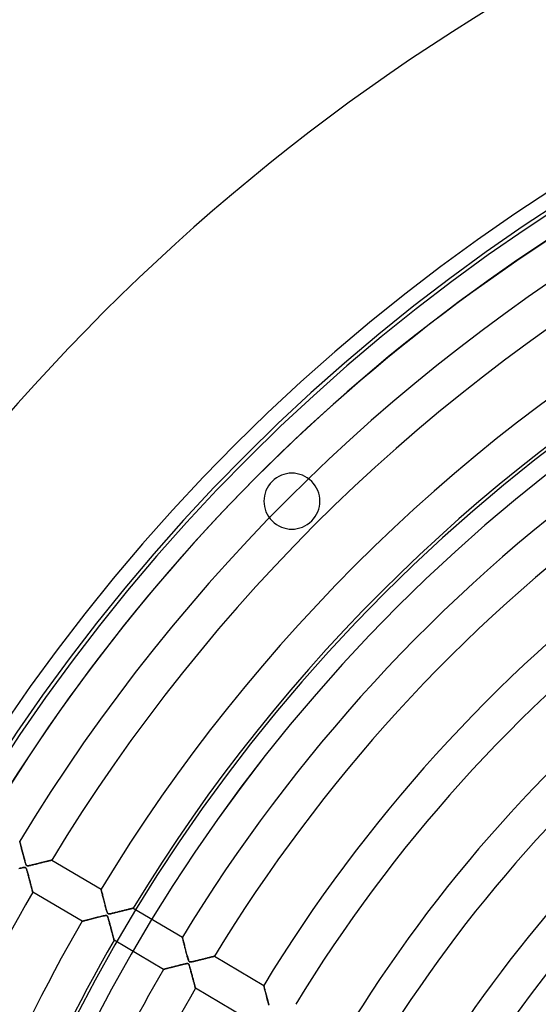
# Model space of a CAD drawing. Header units: millimetres. Extents: x -625 to 625, y -625 to 625.
# Tile 24 of 59: x -416 to -277, y 208 to 472. Entities that reach past the tile are written whole.
import ezdxf

# ---------------------------------------------------------------- set-up
doc = ezdxf.new("R2010")
doc.units = ezdxf.units.MM
doc.layers.add('HIDDEN', color=7, linetype='Continuous')
doc.layers.add('THICK', color=7, linetype='Continuous')

msp = doc.modelspace()

# ---------------------------------------------------------------- linework, layer by layer
at = {"layer": 'HIDDEN'}
for p, q in [((-348.25, 348.25), (-348.25, 348.25)), ((-337.64, 337.64), (-337.64, 337.64)), ((-387.88, 309.73), (-388.08, 309.48)), ((-415.89, 251.76), (-415.9, 251.77)), ((-415.9, 251.77), (-415.89, 251.75)), ((-415.88, 251.72), (-415.89, 251.76)), ((-415.89, 251.75), (-415.88, 251.7)), ((-415.87, 251.66), (-415.88, 251.72)), ((-415.88, 251.7), (-415.86, 251.62)), ((-415.85, 251.58), (-415.87, 251.66)), ((-415.86, 251.62), (-415.83, 251.5)), ((-415.82, 251.47), (-415.85, 251.58)), ((-415.83, 251.5), (-415.79, 251.36)), ((-415.79, 251.35), (-415.82, 251.47)), ((-415.79, 251.36), (-415.75, 251.19)), ((-415.75, 251.21), (-415.79, 251.35)), ((-415.71, 251.05), (-415.75, 251.21)), ((-415.75, 251.19), (-415.7, 250.99)), ((-415.67, 250.86), (-415.71, 251.05)), ((-415.7, 250.99), (-415.64, 250.78)), ((-415.62, 250.67), (-415.67, 250.86)), ((-415.64, 250.78), (-415.58, 250.54)), ((-415.56, 250.45), (-415.62, 250.67)), ((-415.58, 250.54), (-415.52, 250.29)), ((-415.5, 250.21), (-415.56, 250.45)), ((-415.52, 250.29), (-415.45, 250.02)), ((-415.44, 249.96), (-415.5, 250.21)), ((-415.45, 250.02), (-415.38, 249.74)), ((-415.37, 249.69), (-415.44, 249.96)), ((-415.38, 249.74), (-415.3, 249.44)), ((-415.3, 249.41), (-415.37, 249.69)), ((-415.3, 249.44), (-415.23, 249.14)), ((-415.22, 249.12), (-415.3, 249.41)), ((-415.23, 249.14), (-415.15, 248.83)), ((-415.14, 248.81), (-415.22, 249.12)), ((-415.15, 248.83), (-415.07, 248.51)), ((-415.06, 248.49), (-415.14, 248.81)), ((-415.07, 248.51), (-414.98, 248.19)), ((-414.98, 248.16), (-415.06, 248.49)), ((-414.98, 248.19), (-414.9, 247.87)), ((-414.89, 247.82), (-414.98, 248.16)), ((-414.9, 247.87), (-414.82, 247.55)), ((-414.8, 247.48), (-414.89, 247.82)), ((-414.82, 247.55), (-414.73, 247.23)), ((-414.71, 247.14), (-414.8, 247.48)), ((-414.73, 247.23), (-414.65, 246.91)), ((-414.62, 246.82), (-414.71, 247.14)), ((-414.65, 246.91), (-414.56, 246.6)), ((-414.54, 246.53), (-414.62, 246.82)), ((-414.56, 246.6), (-414.48, 246.3)), ((-414.47, 246.26), (-414.54, 246.53)), ((-414.48, 246.3), (-414.4, 246.03)), ((-414.4, 246.02), (-414.47, 246.26)), ((-414.4, 246.03), (-414.33, 245.8)), ((-414.34, 245.82), (-414.4, 246.02)), ((-414.28, 245.65), (-414.34, 245.82)), ((-414.33, 245.8), (-414.26, 245.61)), ((-414.22, 245.51), (-414.28, 245.65)), ((-414.26, 245.61), (-414.2, 245.46)), ((-411.65, 245.6), (-411.88, 245.54)), ((-411.8, 245.56), (-411.52, 245.63)), ((-411.41, 245.66), (-411.65, 245.6)), ((-411.52, 245.63), (-411.22, 245.71)), ((-411.18, 245.72), (-411.41, 245.66)), ((-411.22, 245.71), (-410.93, 245.78)), ((-410.95, 245.77), (-411.18, 245.72)), ((-410.72, 245.83), (-410.95, 245.77)), ((-410.93, 245.78), (-410.64, 245.85)), ((-410.5, 245.89), (-410.72, 245.83)), ((-410.64, 245.85), (-410.36, 245.92)), ((-410.28, 245.94), (-410.5, 245.89)), ((-410.36, 245.92), (-410.1, 245.99)), ((-410.06, 246), (-410.28, 245.94)), ((-410.1, 245.99), (-409.84, 246.05)), ((-409.85, 246.05), (-410.06, 246)), ((-409.64, 246.1), (-409.85, 246.05)), ((-409.84, 246.05), (-409.59, 246.12)), ((-409.44, 246.15), (-409.64, 246.1)), ((-409.59, 246.12), (-409.35, 246.18)), ((-409.24, 246.2), (-409.44, 246.15)), ((-409.35, 246.18), (-409.12, 246.23)), ((-409.05, 246.25), (-409.24, 246.2)), ((-409.12, 246.23), (-408.9, 246.29)), ((-408.86, 246.3), (-409.05, 246.25)), ((-408.9, 246.29), (-408.69, 246.34)), ((-408.69, 246.34), (-408.86, 246.3)), ((-408.51, 246.39), (-408.69, 246.34)), ((-408.69, 246.34), (-408.49, 246.39)), ((-408.35, 246.43), (-408.51, 246.39)), ((-408.49, 246.39), (-408.31, 246.44)), ((-408.2, 246.46), (-408.35, 246.43)), ((-408.31, 246.44), (-408.13, 246.48)), ((-408.05, 246.5), (-408.2, 246.46)), ((-408.13, 246.48), (-407.97, 246.52)), ((-407.92, 246.53), (-408.05, 246.5)), ((-407.97, 246.52), (-407.82, 246.56)), ((-407.8, 246.57), (-407.92, 246.53)), ((-407.82, 246.56), (-407.69, 246.59)), ((-407.68, 246.59), (-407.8, 246.57)), ((-407.69, 246.59), (-407.58, 246.62)), ((-407.59, 246.62), (-407.68, 246.59)), ((-407.5, 246.64), (-407.59, 246.62)), ((-407.58, 246.62), (-407.48, 246.64)), ((-407.43, 246.66), (-407.5, 246.64)), ((-407.48, 246.64), (-407.41, 246.66)), ((-407.38, 246.67), (-407.43, 246.66)), ((-407.41, 246.66), (-407.35, 246.68)), ((-407.34, 246.68), (-407.38, 246.67)), ((-407.35, 246.68), (-407.32, 246.69)), ((-407.31, 246.69), (-407.34, 246.68)), ((-407.32, 246.69), (-407.3, 246.69)), ((-407.3, 246.69), (-407.31, 246.69)), ((-407.3, 246.69), (-394.1, 238.88)), ((-416.12, 244.41), (-415.81, 244.49)), ((-415.74, 244.5), (-416.04, 244.43)), ((-415.81, 244.49), (-415.51, 244.56)), ((-415.47, 244.56), (-415.74, 244.5)), ((-415.51, 244.56), (-415.24, 244.62)), ((-415.23, 244.62), (-415.47, 244.56)), ((-415.24, 244.62), (-415, 244.67)), ((-415.02, 244.66), (-415.23, 244.62)), ((-414.85, 244.69), (-415.02, 244.66)), ((-415, 244.67), (-414.8, 244.7)), ((-414.7, 244.71), (-414.85, 244.69)), ((-414.8, 244.7), (-414.64, 244.72)), ((-414.58, 244.72), (-414.7, 244.71)), ((-414.64, 244.72), (-414.52, 244.72)), ((-414.48, 244.71), (-414.58, 244.72)), ((-414.52, 244.72), (-414.42, 244.7)), ((-414.39, 244.7), (-414.48, 244.71)), ((-414.42, 244.7), (-414.34, 244.67)), ((-414.32, 244.66), (-414.39, 244.7)), ((-414.34, 244.67), (-414.27, 244.62)), ((-414.26, 244.61), (-414.32, 244.66)), ((-414.27, 244.62), (-414.21, 244.56)), ((-414.2, 244.54), (-414.26, 244.61)), ((-414.17, 245.4), (-414.22, 245.51)), ((-414.21, 244.56), (-414.16, 244.47)), ((-414.2, 245.46), (-414.14, 245.35)), ((-414.15, 244.45), (-414.2, 244.54)), ((-414.12, 245.32), (-414.17, 245.4)), ((-414.16, 244.47), (-414.1, 244.35)), ((-414.1, 244.34), (-414.15, 244.45)), ((-414.14, 245.35), (-414.08, 245.27)), ((-414.06, 245.25), (-414.12, 245.32)), ((-414.1, 244.35), (-414.05, 244.22)), ((-414.05, 244.22), (-414.1, 244.34)), ((-414.08, 245.27), (-414.02, 245.22)), ((-414, 245.21), (-414.06, 245.25)), ((-414.05, 244.22), (-414.01, 244.08)), ((-414.01, 244.08), (-414.05, 244.22)), ((-414.02, 245.22), (-413.94, 245.18)), ((-414.01, 244.08), (-413.96, 243.93)), ((-413.96, 243.92), (-414.01, 244.08)), ((-413.93, 245.18), (-414, 245.21)), ((-413.96, 243.93), (-413.9, 243.75)), ((-413.9, 243.74), (-413.96, 243.92)), ((-413.94, 245.18), (-413.86, 245.16)), ((-413.84, 245.16), (-413.93, 245.18)), ((-413.9, 243.75), (-413.85, 243.55)), ((-413.85, 243.55), (-413.9, 243.74)), ((-413.86, 245.16), (-413.75, 245.16)), ((-413.85, 243.55), (-413.78, 243.32)), ((-413.79, 243.34), (-413.85, 243.55)), ((-413.73, 245.16), (-413.84, 245.16)), ((-413.73, 243.11), (-413.79, 243.34)), ((-413.78, 243.32), (-413.72, 243.09)), ((-413.75, 245.16), (-413.62, 245.17)), ((-413.61, 245.17), (-413.73, 245.16)), ((-413.66, 242.88), (-413.73, 243.11)), ((-413.72, 243.09), (-413.65, 242.83)), ((-413.62, 245.17), (-413.48, 245.18)), ((-413.48, 245.18), (-413.61, 245.17)), ((-413.34, 245.21), (-413.48, 245.18)), ((-413.48, 245.18), (-413.34, 245.21)), ((-413.17, 245.24), (-413.34, 245.21)), ((-413.34, 245.21), (-413.18, 245.24)), ((-413.18, 245.24), (-413, 245.28)), ((-412.99, 245.28), (-413.17, 245.24)), ((-413, 245.28), (-412.79, 245.33)), ((-412.79, 245.33), (-412.99, 245.28)), ((-412.58, 245.38), (-412.79, 245.33)), ((-412.79, 245.33), (-412.57, 245.38)), ((-412.36, 245.43), (-412.58, 245.38)), ((-412.57, 245.38), (-412.33, 245.44)), ((-412.12, 245.49), (-412.36, 245.43)), ((-412.33, 245.44), (-412.07, 245.5)), ((-411.88, 245.54), (-412.12, 245.49)), ((-412.07, 245.5), (-411.8, 245.56)), ((-413.6, 242.64), (-413.66, 242.88)), ((-413.65, 242.83), (-413.58, 242.56)), ((-413.53, 242.41), (-413.6, 242.64)), ((-413.58, 242.56), (-413.5, 242.28)), ((-413.47, 242.18), (-413.53, 242.41)), ((-413.5, 242.28), (-413.42, 241.99)), ((-413.41, 241.94), (-413.47, 242.18)), ((-413.42, 241.99), (-413.35, 241.69)), ((-413.35, 241.71), (-413.41, 241.94)), ((-413.29, 241.49), (-413.35, 241.71)), ((-413.35, 241.69), (-413.27, 241.41)), ((-413.23, 241.27), (-413.29, 241.49)), ((-413.27, 241.41), (-413.2, 241.13)), ((-413.17, 241.05), (-413.23, 241.27)), ((-413.2, 241.13), (-413.13, 240.86)), ((-413.12, 240.83), (-413.17, 241.05)), ((-413.13, 240.86), (-413.06, 240.6)), ((-413.06, 240.62), (-413.12, 240.83)), ((-413.01, 240.41), (-413.06, 240.62)), ((-413.06, 240.6), (-412.99, 240.36)), ((-412.96, 240.21), (-413.01, 240.41)), ((-412.99, 240.36), (-412.93, 240.12)), ((-412.9, 240.01), (-412.96, 240.21)), ((-412.93, 240.12), (-412.87, 239.89)), ((-412.85, 239.82), (-412.9, 240.01)), ((-412.87, 239.89), (-412.81, 239.67)), ((-412.8, 239.64), (-412.85, 239.82)), ((-412.81, 239.67), (-412.76, 239.46)), ((-412.76, 239.46), (-412.8, 239.64)), ((-412.76, 239.46), (-412.71, 239.27)), ((-412.71, 239.29), (-412.76, 239.46)), ((-412.67, 239.12), (-412.71, 239.29)), ((-412.71, 239.27), (-412.66, 239.08)), ((-412.63, 238.97), (-412.67, 239.12)), ((-412.66, 239.08), (-412.61, 238.91)), ((-412.59, 238.83), (-412.63, 238.97)), ((-412.61, 238.91), (-412.57, 238.74)), ((-412.56, 238.69), (-412.59, 238.83)), ((-412.57, 238.74), (-412.53, 238.6)), ((-412.52, 238.57), (-412.56, 238.69)), ((-412.53, 238.6), (-412.5, 238.47)), ((-412.49, 238.46), (-412.52, 238.57)), ((-412.5, 238.47), (-412.47, 238.35)), ((-412.47, 238.36), (-412.49, 238.46)), ((-412.45, 238.28), (-412.47, 238.36)), ((-412.47, 238.35), (-412.44, 238.26)), ((-412.43, 238.21), (-412.45, 238.28)), ((-412.44, 238.26), (-412.42, 238.18)), ((-412.41, 238.15), (-412.43, 238.21)), ((-412.42, 238.18), (-412.41, 238.13)), ((-412.4, 238.11), (-412.41, 238.15)), ((-412.41, 238.13), (-412.4, 238.09)), ((-412.4, 238.09), (-412.4, 238.11)), ((-412.4, 238.09), (-412.4, 238.08)), ((-412.4, 238.08), (-412.4, 238.09)), ((-399.19, 230.27), (-412.4, 238.08)), ((-394.09, 238.86), (-394.1, 238.88)), ((-394.1, 238.88), (-394.09, 238.86)), ((-394.08, 238.81), (-394.09, 238.86)), ((-394.09, 238.86), (-394.08, 238.8)), ((-394.06, 238.72), (-394.08, 238.81)), ((-394.08, 238.8), (-394.05, 238.71)), ((-394.03, 238.61), (-394.06, 238.72)), ((-394.05, 238.71), (-394.02, 238.59)), ((-393.99, 238.47), (-394.03, 238.61)), ((-394.02, 238.59), (-393.98, 238.43)), ((-393.95, 238.3), (-393.99, 238.47)), ((-393.98, 238.43), (-393.93, 238.24)), ((-393.9, 238.12), (-393.95, 238.3)), ((-393.93, 238.24), (-393.88, 238.02)), ((-393.85, 237.91), (-393.9, 238.12)), ((-393.88, 238.02), (-393.82, 237.78)), ((-393.8, 237.69), (-393.85, 237.91)), ((-393.82, 237.78), (-393.75, 237.52)), ((-393.74, 237.45), (-393.8, 237.69)), ((-393.75, 237.52), (-393.68, 237.23)), ((-393.67, 237.2), (-393.74, 237.45)), ((-393.68, 237.23), (-393.6, 236.93)), ((-393.6, 236.92), (-393.67, 237.2)), ((-393.6, 236.93), (-393.52, 236.61)), ((-393.53, 236.63), (-393.6, 236.92)), ((-393.45, 236.33), (-393.53, 236.63)), ((-393.52, 236.61), (-393.44, 236.28)), ((-393.37, 236.01), (-393.45, 236.33)), ((-393.44, 236.28), (-393.35, 235.93)), ((-393.28, 235.68), (-393.37, 236.01)), ((-393.35, 235.93), (-393.26, 235.58)), ((-393.2, 235.35), (-393.28, 235.68)), ((-393.26, 235.58), (-393.17, 235.23)), ((-393.11, 235.02), (-393.2, 235.35)), ((-393.17, 235.23), (-393.07, 234.87)), ((-393.03, 234.71), (-393.11, 235.02)), ((-393.07, 234.87), (-392.98, 234.52)), ((-392.95, 234.41), (-393.03, 234.71)), ((-392.98, 234.52), (-392.89, 234.16)), ((-392.88, 234.13), (-392.95, 234.41)), ((-392.89, 234.16), (-392.79, 233.81)), ((-392.81, 233.86), (-392.88, 234.13)), ((-392.74, 233.61), (-392.81, 233.86)), ((-392.79, 233.81), (-392.7, 233.47)), ((-392.68, 233.39), (-392.74, 233.61)), ((-392.7, 233.47), (-392.61, 233.16)), ((-392.62, 233.19), (-392.68, 233.39)), ((-392.57, 233.02), (-392.62, 233.19)), ((-392.61, 233.16), (-392.53, 232.9)), ((-392.52, 232.86), (-392.57, 233.02)), ((-392.53, 232.9), (-392.45, 232.69)), ((-392.46, 232.71), (-392.52, 232.86)), ((-392.41, 232.59), (-392.46, 232.71)), ((-392.45, 232.69), (-392.39, 232.55)), ((-392.36, 232.48), (-392.41, 232.59)), ((-392.39, 232.55), (-392.34, 232.46)), ((-392.31, 232.41), (-392.36, 232.48)), ((-392.34, 232.46), (-392.3, 232.39)), ((-392.25, 232.35), (-392.31, 232.41)), ((-392.3, 232.39), (-392.24, 232.34)), ((-391.37, 232.35), (-391.21, 232.39)), ((-391.09, 232.41), (-391.31, 232.37)), ((-391.21, 232.39), (-391.04, 232.42)), ((-390.85, 232.47), (-391.09, 232.41)), ((-391.04, 232.42), (-390.85, 232.47)), ((-390.59, 232.53), (-390.85, 232.47)), ((-390.85, 232.47), (-390.65, 232.51)), ((-390.65, 232.51), (-390.44, 232.57)), ((-390.32, 232.6), (-390.59, 232.53)), ((-390.44, 232.57), (-390.21, 232.62)), ((-390.05, 232.66), (-390.32, 232.6)), ((-390.21, 232.62), (-389.98, 232.68)), ((-389.78, 232.73), (-390.05, 232.66)), ((-389.98, 232.68), (-389.73, 232.74)), ((-389.51, 232.79), (-389.78, 232.73)), ((-389.73, 232.74), (-389.48, 232.8)), ((-389.25, 232.86), (-389.51, 232.79)), ((-389.48, 232.8), (-389.23, 232.87)), ((-388.99, 232.92), (-389.25, 232.86)), ((-389.23, 232.87), (-388.98, 232.93)), ((-388.73, 232.99), (-388.99, 232.92)), ((-388.98, 232.93), (-388.73, 232.99)), ((-388.48, 233.05), (-388.73, 232.99)), ((-388.73, 232.99), (-388.49, 233.05)), ((-388.49, 233.05), (-388.26, 233.11)), ((-388.24, 233.11), (-388.48, 233.05)), ((-388.26, 233.11), (-388.03, 233.16)), ((-388, 233.17), (-388.24, 233.11)), ((-388.03, 233.16), (-387.82, 233.22)), ((-387.77, 233.23), (-388, 233.17)), ((-387.82, 233.22), (-387.6, 233.27)), ((-387.54, 233.29), (-387.77, 233.23)), ((-387.6, 233.27), (-387.4, 233.32)), ((-387.32, 233.34), (-387.54, 233.29)), ((-387.4, 233.32), (-387.2, 233.37)), ((-387.11, 233.39), (-387.32, 233.34)), ((-387.2, 233.37), (-387.02, 233.42)), ((-386.91, 233.44), (-387.11, 233.39)), ((-387.02, 233.42), (-386.84, 233.46)), ((-386.72, 233.49), (-386.91, 233.44)), ((-386.84, 233.46), (-386.66, 233.51)), ((-386.54, 233.54), (-386.72, 233.49)), ((-386.66, 233.51), (-386.5, 233.55)), ((-386.37, 233.58), (-386.54, 233.54)), ((-386.5, 233.55), (-386.34, 233.59)), ((-386.22, 233.62), (-386.37, 233.58)), ((-386.34, 233.59), (-386.2, 233.62)), ((-386.07, 233.65), (-386.22, 233.62)), ((-386.2, 233.62), (-386.06, 233.66)), ((-385.94, 233.69), (-386.07, 233.65)), ((-386.06, 233.66), (-385.94, 233.69)), ((-385.94, 233.69), (-385.83, 233.72)), ((-385.83, 233.71), (-385.94, 233.69)), ((-385.73, 233.74), (-385.83, 233.71)), ((-385.83, 233.72), (-385.73, 233.74)), ((-385.65, 233.76), (-385.73, 233.74)), ((-385.73, 233.74), (-385.65, 233.76)), ((-385.59, 233.78), (-385.65, 233.76)), ((-385.65, 233.76), (-385.59, 233.77)), ((-385.54, 233.79), (-385.59, 233.78)), ((-385.59, 233.77), (-385.54, 233.79)), ((-385.51, 233.79), (-385.54, 233.79)), ((-385.54, 233.79), (-385.51, 233.79)), ((-385.51, 233.8), (-385.51, 233.79)), ((-385.51, 233.8), (-372.3, 225.98)), ((-385.51, 233.79), (-385.51, 233.8)), ((-399.19, 230.27), (-399.17, 230.27)), ((-399.17, 230.27), (-399.19, 230.27)), ((-399.17, 230.27), (-399.11, 230.29)), ((-399.12, 230.29), (-399.17, 230.27)), ((-399.03, 230.31), (-399.12, 230.29)), ((-399.11, 230.29), (-399.02, 230.31)), ((-398.92, 230.34), (-399.03, 230.31)), ((-399.02, 230.31), (-398.9, 230.34)), ((-398.78, 230.38), (-398.92, 230.34)), ((-398.9, 230.34), (-398.74, 230.39)), ((-398.61, 230.42), (-398.78, 230.38)), ((-398.74, 230.39), (-398.55, 230.44)), ((-398.43, 230.47), (-398.61, 230.42)), ((-398.55, 230.44), (-398.33, 230.49)), ((-398.23, 230.52), (-398.43, 230.47)), ((-398.33, 230.49), (-398.09, 230.55)), ((-398, 230.58), (-398.23, 230.52)), ((-398.09, 230.55), (-397.83, 230.62)), ((-397.76, 230.64), (-398, 230.58)), ((-397.83, 230.62), (-397.54, 230.7)), ((-397.51, 230.71), (-397.76, 230.64)), ((-397.54, 230.7), (-397.24, 230.78)), ((-397.24, 230.78), (-397.51, 230.71)), ((-397.24, 230.78), (-396.92, 230.86)), ((-396.95, 230.85), (-397.24, 230.78)), ((-396.64, 230.93), (-396.95, 230.85)), ((-396.92, 230.86), (-396.59, 230.94)), ((-396.32, 231.01), (-396.64, 230.93)), ((-396.59, 230.94), (-396.25, 231.03)), ((-395.99, 231.1), (-396.32, 231.01)), ((-396.25, 231.03), (-395.9, 231.12)), ((-395.66, 231.18), (-395.99, 231.1)), ((-395.9, 231.12), (-395.54, 231.21)), ((-395.34, 231.26), (-395.66, 231.18)), ((-395.54, 231.21), (-395.19, 231.3)), ((-395.02, 231.34), (-395.34, 231.26)), ((-395.19, 231.3), (-394.83, 231.39)), ((-394.72, 231.42), (-395.02, 231.34)), ((-394.83, 231.39), (-394.47, 231.48)), ((-394.44, 231.49), (-394.72, 231.42)), ((-394.47, 231.48), (-394.12, 231.57)), ((-394.17, 231.56), (-394.44, 231.49)), ((-393.92, 231.62), (-394.17, 231.56)), ((-394.12, 231.57), (-393.78, 231.65)), ((-393.69, 231.67), (-393.92, 231.62)), ((-393.78, 231.65), (-393.46, 231.72)), ((-393.49, 231.71), (-393.69, 231.67)), ((-393.32, 231.75), (-393.49, 231.71)), ((-393.46, 231.72), (-393.19, 231.78)), ((-393.15, 231.78), (-393.32, 231.75)), ((-393.19, 231.78), (-392.97, 231.81)), ((-393, 231.81), (-393.15, 231.78)), ((-392.86, 231.82), (-393, 231.81)), ((-392.97, 231.81), (-392.82, 231.83)), ((-392.75, 231.83), (-392.86, 231.82)), ((-392.82, 231.83), (-392.71, 231.83)), ((-392.65, 231.82), (-392.75, 231.83)), ((-392.71, 231.83), (-392.64, 231.81)), ((-392.58, 231.8), (-392.65, 231.82)), ((-392.64, 231.81), (-392.57, 231.79)), ((-392.51, 231.77), (-392.58, 231.8)), ((-392.57, 231.79), (-392.51, 231.76)), ((-392.46, 231.72), (-392.51, 231.77)), ((-392.51, 231.76), (-392.46, 231.72)), ((-392.46, 231.72), (-392.41, 231.66)), ((-392.41, 231.66), (-392.46, 231.72)), ((-392.41, 231.66), (-392.37, 231.59)), ((-392.36, 231.57), (-392.41, 231.66)), ((-392.37, 231.59), (-392.32, 231.5)), ((-392.31, 231.46), (-392.36, 231.57)), ((-392.32, 231.5), (-392.28, 231.39)), ((-392.25, 231.32), (-392.31, 231.46)), ((-392.28, 231.39), (-392.24, 231.28)), ((-392.19, 232.31), (-392.25, 232.35)), ((-392.2, 231.16), (-392.25, 231.32)), ((-392.24, 232.34), (-392.19, 232.31)), ((-392.24, 231.28), (-392.2, 231.16)), ((-392.2, 231.16), (-392.15, 231.02)), ((-392.14, 230.96), (-392.2, 231.16)), ((-392.13, 232.28), (-392.19, 232.31)), ((-392.19, 232.31), (-392.13, 232.28)), ((-392.15, 231.02), (-392.11, 230.87)), ((-392.07, 230.74), (-392.14, 230.96)), ((-392.05, 232.27), (-392.13, 232.28)), ((-392.13, 232.28), (-392.05, 232.27)), ((-392.11, 230.87), (-392.06, 230.7)), ((-392.01, 230.51), (-392.07, 230.74)), ((-392.06, 230.7), (-392.01, 230.51)), ((-391.95, 232.27), (-392.05, 232.27)), ((-392.05, 232.27), (-391.97, 232.27)), ((-392.01, 230.51), (-391.95, 230.32)), ((-391.94, 230.25), (-392.01, 230.51)), ((-391.97, 232.27), (-391.86, 232.27)), ((-391.83, 232.27), (-391.95, 232.27)), ((-391.95, 230.32), (-391.89, 230.1)), ((-391.86, 229.98), (-391.94, 230.25)), ((-391.89, 230.1), (-391.83, 229.88)), ((-391.86, 232.27), (-391.75, 232.28)), ((-391.79, 229.71), (-391.86, 229.98)), ((-391.68, 232.29), (-391.83, 232.27)), ((-391.83, 229.88), (-391.77, 229.65)), ((-391.75, 232.28), (-391.63, 232.3)), ((-391.51, 232.32), (-391.68, 232.29)), ((-391.63, 232.3), (-391.51, 232.32)), ((-391.31, 232.37), (-391.51, 232.32)), ((-391.51, 232.32), (-391.37, 232.35)), ((-391.72, 229.45), (-391.79, 229.71)), ((-391.77, 229.65), (-391.71, 229.4)), ((-391.65, 229.18), (-391.72, 229.45)), ((-391.71, 229.4), (-391.64, 229.15)), ((-391.58, 228.92), (-391.65, 229.18)), ((-391.64, 229.15), (-391.57, 228.9)), ((-391.51, 228.66), (-391.58, 228.92)), ((-391.57, 228.9), (-391.51, 228.65)), ((-391.44, 228.41), (-391.51, 228.66)), ((-391.51, 228.65), (-391.44, 228.4)), ((-391.38, 228.16), (-391.44, 228.41)), ((-391.44, 228.4), (-391.38, 228.17)), ((-391.38, 228.17), (-391.32, 227.94)), ((-391.31, 227.91), (-391.38, 228.16)), ((-391.32, 227.94), (-391.26, 227.71)), ((-391.25, 227.67), (-391.31, 227.91)), ((-391.26, 227.71), (-391.2, 227.49)), ((-391.19, 227.44), (-391.25, 227.67)), ((-391.2, 227.49), (-391.15, 227.28)), ((-391.13, 227.22), (-391.19, 227.44)), ((-391.15, 227.28), (-391.09, 227.08)), ((-391.07, 227), (-391.13, 227.22)), ((-391.09, 227.08), (-391.04, 226.88)), ((-391.02, 226.79), (-391.07, 227)), ((-391.04, 226.88), (-390.99, 226.7)), ((-390.97, 226.59), (-391.02, 226.79)), ((-390.99, 226.7), (-390.95, 226.52)), ((-390.92, 226.4), (-390.97, 226.59)), ((-390.95, 226.52), (-390.9, 226.34)), ((-390.87, 226.22), (-390.92, 226.4)), ((-390.9, 226.34), (-390.86, 226.18)), ((-390.82, 226.05), (-390.87, 226.22)), ((-390.86, 226.18), (-390.82, 226.02)), ((-390.78, 225.9), (-390.82, 226.05)), ((-390.82, 226.02), (-390.78, 225.88)), ((-390.74, 225.75), (-390.78, 225.9)), ((-390.78, 225.88), (-390.74, 225.74)), ((-390.71, 225.63), (-390.74, 225.75)), ((-390.74, 225.74), (-390.71, 225.62)), ((-390.68, 225.51), (-390.71, 225.63)), ((-390.71, 225.62), (-390.68, 225.51)), ((-390.68, 225.51), (-390.66, 225.42)), ((-390.66, 225.41), (-390.68, 225.51)), ((-390.66, 225.42), (-390.63, 225.34)), ((-390.63, 225.33), (-390.66, 225.41)), ((-390.63, 225.34), (-390.62, 225.27)), ((-390.62, 225.27), (-390.63, 225.33)), ((-390.62, 225.27), (-390.61, 225.23)), ((-390.61, 225.22), (-390.62, 225.27)), ((-390.61, 225.23), (-390.6, 225.2)), ((-390.6, 225.2), (-390.61, 225.22)), ((-390.6, 225.2), (-390.6, 225.19)), ((-390.6, 225.19), (-390.6, 225.2)), ((-377.39, 217.38), (-390.6, 225.19)), ((-372.29, 225.97), (-372.3, 225.98)), ((-372.3, 225.98), (-372.29, 225.97)), ((-372.29, 225.94), (-372.29, 225.97)), ((-372.29, 225.97), (-372.28, 225.92)), ((-372.27, 225.89), (-372.29, 225.94)), ((-372.28, 225.92), (-372.26, 225.84)), ((-372.25, 225.81), (-372.27, 225.89)), ((-372.26, 225.84), (-372.23, 225.73)), ((-372.23, 225.71), (-372.25, 225.81)), ((-372.23, 225.73), (-372.2, 225.59)), ((-372.2, 225.6), (-372.23, 225.71)), ((-372.17, 225.47), (-372.2, 225.6)), ((-372.2, 225.59), (-372.15, 225.41)), ((-372.13, 225.33), (-372.17, 225.47)), ((-372.15, 225.41), (-372.1, 225.22)), ((-372.09, 225.17), (-372.13, 225.33)), ((-372.1, 225.22), (-372.05, 224.99)), ((-372.05, 225.01), (-372.09, 225.17)), ((-372, 224.83), (-372.05, 225.01)), ((-372.05, 224.99), (-371.98, 224.75)), ((-371.96, 224.64), (-372, 224.83)), ((-371.98, 224.75), (-371.92, 224.48)), ((-371.9, 224.44), (-371.96, 224.64)), ((-371.92, 224.48), (-371.84, 224.19)), ((-371.85, 224.22), (-371.9, 224.44)), ((-371.79, 224), (-371.85, 224.22)), ((-371.84, 224.19), (-371.77, 223.89)), ((-371.74, 223.77), (-371.79, 224)), ((-371.77, 223.89), (-371.69, 223.57)), ((-371.67, 223.53), (-371.74, 223.77)), ((-371.69, 223.57), (-371.6, 223.24)), ((-371.61, 223.28), (-371.67, 223.53)), ((-371.54, 223.02), (-371.61, 223.28)), ((-371.6, 223.24), (-371.51, 222.9)), ((-371.48, 222.76), (-371.54, 223.02)), ((-371.51, 222.9), (-371.42, 222.55)), ((-371.41, 222.49), (-371.48, 222.76)), ((-371.42, 222.55), (-371.33, 222.2)), ((-371.34, 222.22), (-371.41, 222.49)), ((-371.27, 221.95), (-371.34, 222.22)), ((-371.33, 222.2), (-371.24, 221.85)), ((-371.2, 221.68), (-371.27, 221.95)), ((-371.24, 221.85), (-371.15, 221.5)), ((-371.12, 221.41), (-371.2, 221.68)), ((-371.15, 221.5), (-371.05, 221.14)), ((-371.05, 221.13), (-371.12, 221.41)), ((-371.05, 221.14), (-370.96, 220.8)), ((-370.98, 220.86), (-371.05, 221.13)), ((-370.91, 220.6), (-370.98, 220.86)), ((-370.96, 220.8), (-370.87, 220.47)), ((-370.84, 220.36), (-370.91, 220.6)), ((-370.87, 220.47), (-370.78, 220.17)), ((-370.77, 220.15), (-370.84, 220.36)), ((-370.78, 220.17), (-370.7, 219.92)), ((-370.71, 219.96), (-370.77, 220.15)), ((-370.66, 219.8), (-370.71, 219.96)), ((-370.7, 219.92), (-370.63, 219.73)), ((-370.6, 219.67), (-370.66, 219.8)), ((-370.63, 219.73), (-370.57, 219.62)), ((-370.54, 219.56), (-370.6, 219.67)), ((-370.57, 219.62), (-370.53, 219.54)), ((-370.48, 219.48), (-370.54, 219.56)), ((-370.53, 219.54), (-370.48, 219.49)), ((-370.48, 219.49), (-370.44, 219.44)), ((-370.41, 219.43), (-370.48, 219.48)), ((-370.44, 219.44), (-370.38, 219.41)), ((-370.34, 219.4), (-370.41, 219.43)), ((-370.38, 219.41), (-370.32, 219.39)), ((-370.25, 219.38), (-370.34, 219.4)), ((-370.32, 219.39), (-370.25, 219.38)), ((-370.15, 219.37), (-370.25, 219.38)), ((-370.25, 219.38), (-370.16, 219.37)), ((-370.16, 219.37), (-370.06, 219.38)), ((-370.02, 219.38), (-370.15, 219.37)), ((-370.06, 219.38), (-369.95, 219.39)), ((-369.87, 219.4), (-370.02, 219.38)), ((-369.95, 219.39), (-369.83, 219.41)), ((-369.69, 219.44), (-369.87, 219.4)), ((-369.83, 219.41), (-369.71, 219.43)), ((-369.71, 219.43), (-369.57, 219.46)), ((-369.49, 219.48), (-369.69, 219.44)), ((-369.57, 219.46), (-369.41, 219.49)), ((-369.27, 219.53), (-369.49, 219.48)), ((-369.41, 219.49), (-369.24, 219.53)), ((-369.03, 219.58), (-369.27, 219.53)), ((-369.24, 219.53), (-369.05, 219.58)), ((-369.05, 219.58), (-368.85, 219.62)), ((-368.77, 219.64), (-369.03, 219.58)), ((-368.85, 219.62), (-368.63, 219.68)), ((-368.5, 219.71), (-368.77, 219.64)), ((-368.63, 219.68), (-368.41, 219.73)), ((-368.23, 219.77), (-368.5, 219.71)), ((-368.41, 219.73), (-368.17, 219.79)), ((-367.97, 219.84), (-368.23, 219.77)), ((-368.17, 219.79), (-367.92, 219.85)), ((-367.7, 219.9), (-367.97, 219.84)), ((-367.92, 219.85), (-367.66, 219.91)), ((-367.45, 219.97), (-367.7, 219.9)), ((-367.66, 219.91), (-367.41, 219.98)), ((-367.19, 220.03), (-367.45, 219.97)), ((-367.41, 219.98), (-367.15, 220.04)), ((-366.94, 220.1), (-367.19, 220.03)), ((-367.15, 220.04), (-366.9, 220.1)), ((-366.69, 220.16), (-366.94, 220.1)), ((-366.9, 220.1), (-366.66, 220.16)), ((-366.46, 220.22), (-366.69, 220.16)), ((-366.66, 220.16), (-366.43, 220.22)), ((-366.22, 220.27), (-366.46, 220.22)), ((-366.43, 220.22), (-366.2, 220.28)), ((-365.99, 220.33), (-366.22, 220.27)), ((-366.2, 220.28), (-365.97, 220.34)), ((-365.78, 220.39), (-365.99, 220.33)), ((-365.97, 220.34), (-365.76, 220.39)), ((-365.56, 220.44), (-365.78, 220.39)), ((-365.76, 220.39), (-365.55, 220.44)), ((-365.36, 220.49), (-365.56, 220.44)), ((-365.55, 220.44), (-365.35, 220.49)), ((-365.16, 220.54), (-365.36, 220.49)), ((-365.35, 220.49), (-365.16, 220.54)), ((-364.98, 220.59), (-365.16, 220.54)), ((-365.16, 220.54), (-364.97, 220.59)), ((-364.8, 220.63), (-364.98, 220.59)), ((-364.97, 220.59), (-364.8, 220.63)), ((-364.63, 220.67), (-364.8, 220.63)), ((-364.8, 220.63), (-364.63, 220.67)), ((-364.48, 220.71), (-364.63, 220.67)), ((-364.63, 220.67), (-364.47, 220.71)), ((-364.34, 220.75), (-364.48, 220.71)), ((-364.47, 220.71), (-364.33, 220.75)), ((-364.21, 220.78), (-364.34, 220.75)), ((-364.33, 220.75), (-364.19, 220.78)), ((-364.09, 220.81), (-364.21, 220.78)), ((-364.19, 220.78), (-364.07, 220.81)), ((-363.99, 220.83), (-364.09, 220.81)), ((-364.07, 220.81), (-363.96, 220.84)), ((-363.9, 220.85), (-363.99, 220.83)), ((-363.96, 220.84), (-363.87, 220.86)), ((-363.83, 220.87), (-363.9, 220.85)), ((-363.87, 220.86), (-363.8, 220.88)), ((-363.78, 220.89), (-363.83, 220.87)), ((-363.8, 220.88), (-363.75, 220.89)), ((-363.74, 220.9), (-363.78, 220.89)), ((-363.75, 220.89), (-363.72, 220.9)), ((-363.71, 220.9), (-363.74, 220.9)), ((-363.72, 220.9), (-363.71, 220.9)), ((-363.71, 220.9), (-363.71, 220.9)), ((-363.71, 220.9), (-350.5, 213.09)), ((-377.39, 217.38), (-377.37, 217.38)), ((-377.38, 217.38), (-377.39, 217.38)), ((-377.34, 217.39), (-377.38, 217.38)), ((-377.37, 217.38), (-377.32, 217.39)), ((-377.29, 217.4), (-377.34, 217.39)), ((-377.32, 217.39), (-377.24, 217.41)), ((-377.21, 217.42), (-377.29, 217.4)), ((-377.24, 217.41), (-377.13, 217.44)), ((-377.12, 217.45), (-377.21, 217.42)), ((-377.13, 217.44), (-376.99, 217.48)), ((-377, 217.48), (-377.12, 217.45)), ((-376.88, 217.51), (-377, 217.48)), ((-376.99, 217.48), (-376.82, 217.53)), ((-376.73, 217.55), (-376.88, 217.51)), ((-376.82, 217.53), (-376.62, 217.58)), ((-376.58, 217.59), (-376.73, 217.55)), ((-376.62, 217.58), (-376.4, 217.64)), ((-376.41, 217.63), (-376.58, 217.59)), ((-376.23, 217.68), (-376.41, 217.63)), ((-376.4, 217.64), (-376.15, 217.7)), ((-376.04, 217.73), (-376.23, 217.68)), ((-376.15, 217.7), (-375.88, 217.77)), ((-375.84, 217.78), (-376.04, 217.73)), ((-375.88, 217.77), (-375.6, 217.84)), ((-375.63, 217.83), (-375.84, 217.78)), ((-375.41, 217.89), (-375.63, 217.83)), ((-375.6, 217.84), (-375.3, 217.92)), ((-375.18, 217.95), (-375.41, 217.89)), ((-375.3, 217.92), (-374.98, 218)), ((-374.94, 218.01), (-375.18, 217.95)), ((-374.98, 218), (-374.65, 218.09)), ((-374.69, 218.08), (-374.94, 218.01)), ((-374.43, 218.15), (-374.69, 218.08)), ((-374.65, 218.09), (-374.31, 218.18)), ((-374.16, 218.21), (-374.43, 218.15)), ((-374.31, 218.18), (-373.96, 218.26)), ((-373.9, 218.28), (-374.16, 218.21)), ((-373.96, 218.26), (-373.61, 218.35)), ((-373.63, 218.35), (-373.9, 218.28)), ((-373.36, 218.42), (-373.63, 218.35)), ((-373.61, 218.35), (-373.25, 218.44)), ((-373.08, 218.49), (-373.36, 218.42)), ((-373.25, 218.44), (-372.9, 218.53)), ((-372.81, 218.56), (-373.08, 218.49)), ((-372.9, 218.53), (-372.55, 218.62)), ((-372.54, 218.62), (-372.81, 218.56)), ((-372.55, 218.62), (-372.2, 218.71)), ((-372.26, 218.69), (-372.54, 218.62)), ((-372, 218.75), (-372.26, 218.69)), ((-372.2, 218.71), (-371.86, 218.78)), ((-371.75, 218.81), (-372, 218.75)), ((-371.86, 218.78), (-371.56, 218.85)), ((-371.54, 218.86), (-371.75, 218.81)), ((-371.56, 218.85), (-371.3, 218.9)), ((-371.35, 218.89), (-371.54, 218.86)), ((-371.18, 218.92), (-371.35, 218.89)), ((-371.3, 218.9), (-371.11, 218.93)), ((-371.04, 218.93), (-371.18, 218.92)), ((-371.11, 218.93), (-370.98, 218.94)), ((-370.92, 218.93), (-371.04, 218.93)), ((-370.98, 218.94), (-370.89, 218.93)), ((-370.81, 218.92), (-370.92, 218.93)), ((-370.89, 218.93), (-370.82, 218.92)), ((-370.82, 218.92), (-370.76, 218.9)), ((-370.73, 218.88), (-370.81, 218.92)), ((-370.76, 218.9), (-370.7, 218.87)), ((-370.67, 218.84), (-370.73, 218.88)), ((-370.7, 218.87), (-370.66, 218.82)), ((-370.61, 218.77), (-370.67, 218.84)), ((-370.66, 218.82), (-370.61, 218.77)), ((-370.61, 218.77), (-370.57, 218.69)), ((-370.56, 218.68), (-370.61, 218.77)), ((-370.57, 218.69), (-370.52, 218.6)), ((-370.51, 218.56), (-370.56, 218.68)), ((-370.52, 218.6), (-370.48, 218.5)), ((-370.45, 218.42), (-370.51, 218.56)), ((-370.48, 218.5), (-370.44, 218.38)), ((-370.39, 218.25), (-370.45, 218.42)), ((-370.44, 218.38), (-370.4, 218.26)), ((-370.4, 218.26), (-370.36, 218.13)), ((-370.33, 218.05), (-370.39, 218.25)), ((-370.36, 218.13), (-370.31, 217.97)), ((-370.27, 217.83), (-370.33, 218.05)), ((-370.31, 217.97), (-370.26, 217.8)), ((-370.2, 217.6), (-370.27, 217.83)), ((-370.26, 217.8), (-370.21, 217.62)), ((-370.21, 217.62), (-370.15, 217.42)), ((-370.13, 217.34), (-370.2, 217.6)), ((-370.15, 217.42), (-370.09, 217.21)), ((-370.06, 217.08), (-370.13, 217.34)), ((-370.09, 217.21), (-370.03, 216.98)), ((-369.99, 216.81), (-370.06, 217.08)), ((-370.03, 216.98), (-369.97, 216.74)), ((-369.92, 216.54), (-369.99, 216.81)), ((-369.97, 216.74), (-369.9, 216.5)), ((-369.85, 216.28), (-369.92, 216.54)), ((-369.9, 216.5), (-369.84, 216.24)), ((-369.78, 216.02), (-369.85, 216.28)), ((-369.84, 216.24), (-369.77, 215.98)), ((-369.71, 215.77), (-369.78, 216.02)), ((-369.77, 215.98), (-369.7, 215.73)), ((-369.65, 215.52), (-369.71, 215.77)), ((-369.7, 215.73), (-369.64, 215.48)), ((-369.58, 215.28), (-369.65, 215.52)), ((-369.64, 215.48), (-369.57, 215.24)), ((-369.52, 215.04), (-369.58, 215.28)), ((-369.57, 215.24), (-369.51, 215.01)), ((-369.46, 214.8), (-369.52, 215.04)), ((-369.51, 215.01), (-369.45, 214.78)), ((-369.4, 214.58), (-369.46, 214.8)), ((-369.45, 214.78), (-369.39, 214.56)), ((-369.34, 214.36), (-369.4, 214.58)), ((-369.39, 214.56), (-369.33, 214.34)), ((-369.28, 214.15), (-369.34, 214.36)), ((-369.33, 214.34), (-369.28, 214.14)), ((-369.23, 213.94), (-369.28, 214.15)), ((-369.28, 214.14), (-369.23, 213.94)), ((-369.23, 213.94), (-369.18, 213.75)), ((-369.18, 213.75), (-369.23, 213.94)), ((-369.18, 213.75), (-369.13, 213.56)), ((-369.13, 213.56), (-369.18, 213.75)), ((-369.13, 213.56), (-369.08, 213.39)), ((-369.08, 213.39), (-369.13, 213.56)), ((-369.08, 213.39), (-369.04, 213.22)), ((-369.04, 213.22), (-369.08, 213.39)), ((-369.04, 213.22), (-369, 213.06)), ((-369, 213.07), (-369.04, 213.22)), ((-368.96, 212.92), (-369, 213.07)), ((-369, 213.06), (-368.96, 212.91)), ((-368.93, 212.8), (-368.96, 212.92)), ((-368.96, 212.91), (-368.92, 212.78)), ((-368.9, 212.68), (-368.93, 212.8)), ((-368.92, 212.78), (-368.89, 212.66)), ((-368.87, 212.58), (-368.9, 212.68)), ((-368.89, 212.66), (-368.86, 212.55)), ((-368.85, 212.49), (-368.87, 212.58)), ((-368.86, 212.55), (-368.84, 212.46)), ((-368.83, 212.42), (-368.85, 212.49)), ((-368.84, 212.46), (-368.82, 212.39)), ((-368.81, 212.37), (-368.83, 212.42)), ((-368.82, 212.39), (-368.81, 212.34)), ((-368.8, 212.33), (-368.81, 212.37)), ((-368.81, 212.34), (-368.8, 212.31)), ((-368.8, 212.3), (-368.8, 212.33)), ((-368.8, 212.31), (-368.8, 212.3)), ((-355.59, 204.48), (-368.8, 212.3)), ((-368.8, 212.3), (-368.8, 212.3)), ((-350.49, 213.07), (-350.5, 213.09)), ((-350.5, 213.09), (-350.49, 213.07)), ((-350.48, 213.01), (-350.49, 213.07)), ((-350.49, 213.07), (-350.48, 213.02)), ((-350.48, 213.02), (-350.45, 212.93)), ((-350.45, 212.91), (-350.48, 213.01)), ((-350.45, 212.93), (-350.42, 212.8)), ((-350.42, 212.77), (-350.45, 212.91)), ((-350.42, 212.8), (-350.38, 212.65)), ((-350.37, 212.61), (-350.42, 212.77)), ((-350.38, 212.65), (-350.34, 212.46)), ((-350.32, 212.41), (-350.37, 212.61)), ((-350.34, 212.46), (-350.28, 212.25)), ((-350.27, 212.18), (-350.32, 212.41)), ((-350.28, 212.25), (-350.23, 212.02)), ((-350.2, 211.92), (-350.27, 212.18)), ((-350.23, 212.02), (-350.16, 211.76)), ((-350.13, 211.64), (-350.2, 211.92)), ((-350.16, 211.76), (-350.09, 211.49)), ((-350.05, 211.32), (-350.13, 211.64)), ((-350.09, 211.49), (-350.02, 211.2)), ((-349.96, 210.98), (-350.05, 211.32)), ((-350.02, 211.2), (-349.94, 210.9)), ((-349.87, 210.62), (-349.96, 210.98)), ((-349.94, 210.9), (-349.86, 210.58)), ((-349.77, 210.24), (-349.87, 210.62)), ((-349.86, 210.58), (-349.78, 210.26)), ((-349.78, 210.26), (-349.69, 209.93)), ((-349.67, 209.84), (-349.77, 210.24)), ((-349.69, 209.93), (-349.61, 209.59)), ((-349.57, 209.43), (-349.67, 209.84)), ((-349.61, 209.59), (-349.52, 209.26)), ((-349.46, 209.01), (-349.57, 209.43)), ((-349.52, 209.26), (-349.43, 208.92)), ((-349.34, 208.58), (-349.46, 209.01)), ((-349.43, 208.92), (-349.35, 208.59)), ((-349.35, 208.59), (-349.26, 208.26)), ((-349.23, 208.15), (-349.34, 208.58)), ((-349.26, 208.26), (-349.17, 207.94)), ((-349.12, 207.74), (-349.23, 208.15))]:
    msp.add_line(p, q, dxfattribs=at)
for radius, start, end in [(556.5, 0, 180), (506.5, 0, 180), (501.5, 0, 180), (486.17, 90.5893, 148.8107), (476.19, 90.6016, 148.7984), (460.84, 90.6216, 148.7783), (450, 0, 180), (450.86, 90.6354, 148.7646), (445, 0, 180), (435.51, 126.1992, 148.7422), (425.54, 126.5678, 148.7268), (410.19, 127.0967, 148.7016), (400.21, 127.4148, 148.6842), (384.87, 127.8608, 148.6556), (374.88, 128.1209, 148.6358), (359.54, 128.4707, 148.6032), (349.56, 128.6626, 148.5804), (334.21, 128.8973, 148.5428), (476.19, 150.0016, 180), (460.84, 150.0217, 180), (450.86, 150.0354, 180), (435.51, 150.0578, 161.3994), (425.54, 150.0732, 161.6939)]:
    msp.add_arc((0, 0), radius, start, end, dxfattribs=at)
for centre, major_axis, start_param, end_param in [((0, 0), (388.08, -309.48), 2.827433, 3.141593), ((0.2, 0.24), (-388.08, 309.48), -0.314159, 0), ((0, 0), (388.08, -309.48), -3.141593, -2.827433), ((0.2, 0.24), (-388.08, 309.48), 0, 0.314159)]:
    msp.add_ellipse(centre, major_axis=major_axis, ratio=0.987688, start_param=start_param, end_param=end_param, dxfattribs=at)
at = {"layer": 'THICK'}
for centre, radius, start, end in [((0, 0), 502.5, 0, 180), ((0, 0), 444.99, 0, 180), ((-342.95, 342.95), 7.5, 315, 135), ((-342.95, 342.95), 7.5, 135, 315)]:
    msp.add_arc(centre, radius, start, end, dxfattribs=at)

doc.saveas('drawing.dxf')
